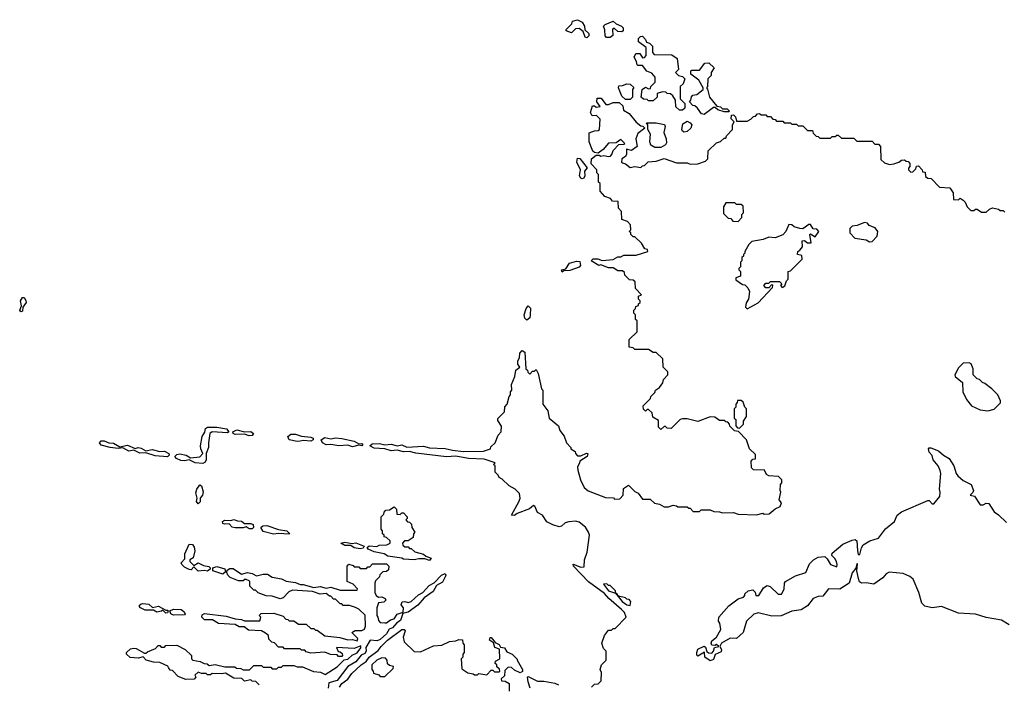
# Model space of a CAD drawing. Extents: x 2380107 to 2585170, y 384273 to 546161.
# Tile 208 of 256: x 2499617 to 2506002, y 459819 to 464128. Entities that reach past the tile are written whole.
import ezdxf

# ---------------------------------------------------------------- set-up
doc = ezdxf.new("R2010")
doc.units = 0

msp = doc.modelspace()

# ---------------------------------------------------------------- linework, layer by layer
at = {"layer": '0CON05XD'}
for points in [[(2503295, 464010), (2503283.6, 464013.6), (2503270, 464050), (2503245, 464070), (2503221.7, 464068.3), (2503195, 464042.5), (2503160, 464055), (2503160, 464065), (2503198.3, 464101.7), (2503201.7, 464118.3), (2503235, 464127.5), (2503265, 464112.5), (2503280, 464085), (2503281.7, 464061.7), (2503307, 464037), (2503307, 464023), (2503295, 464010)], [(2503445, 464012.5), (2503423, 464013), (2503413, 464023), (2503411.7, 464061.7), (2503402.5, 464085), (2503413, 464097), (2503465, 464117.5), (2503485, 464100), (2503520, 464085), (2503530, 464075), (2503530, 464055), (2503521.7, 464048.3), (2503495, 464050), (2503475, 464070), (2503465, 464070), (2503460, 464065), (2503462.5, 464025), (2503445, 464012.5)], [(2503915, 463540), (2503895, 463540), (2503871.7, 463561.7), (2503870, 463605), (2503853, 463633), (2503837, 463647), (2503815, 463650), (2503807, 463657), (2503785, 463660), (2503751.7, 463648.3), (2503750, 463625), (2503725, 463602.5), (2503695, 463602.5), (2503685, 463610), (2503663, 463613), (2503647.5, 463625), (2503652.5, 463675), (2503675, 463690), (2503695, 463680), (2503708.3, 463681.7), (2503710, 463695), (2503737, 463723), (2503737.5, 463755), (2503715, 463780), (2503683.6, 463793.6), (2503655, 463830), (2503625, 463830), (2503620, 463835), (2503617, 463857), (2503602.5, 463885), (2503611.7, 463908.3), (2503638.3, 463908.3), (2503655, 463880), (2503668.3, 463881.7), (2503680, 463895), (2503678.3, 463948.3), (2503630, 463985), (2503630, 464005), (2503641.7, 464018.3), (2503655, 464020), (2503675, 464000), (2503681.7, 463981.7), (2503700, 463975), (2503720, 463955), (2503720, 463915), (2503731.7, 463901.7), (2503845, 463900), (2503880, 463875), (2503890, 463805), (2503870, 463785), (2503890, 463765), (2503915, 463760), (2503930, 463745), (2503918.3, 463711.7), (2503900, 463695), (2503900, 463615), (2503930, 463585), (2503930, 463555), (2503915, 463540)], [(2504055, 463512), (2504037.5, 463517.5), (2504012.5, 463555), (2503995, 463570), (2503981.7, 463571.7), (2503960, 463595), (2503970, 463605), (2503973, 463627), (2503981.7, 463638.3), (2504008.3, 463641.7), (2504050, 463675), (2504050, 463685), (2504020, 463735), (2503970, 463775), (2503970, 463795), (2503975, 463800), (2504025, 463800), (2504060, 463845), (2504085, 463847.5), (2504120, 463815), (2504100, 463785), (2504100, 463765), (2504080, 463745), (2504077.5, 463695), (2504070, 463685), (2504077, 463677), (2504090, 463625), (2504137.5, 463567.5), (2504161.7, 463561.7), (2504175, 463550), (2504205, 463550), (2504220, 463535), (2504215, 463530), (2504185, 463530), (2504145, 463543.3), (2504127.5, 463557.5), (2504115, 463557.5), (2504055, 463512)], [(2503575, 463610), (2503545, 463610), (2503521.7, 463631.7), (2503500, 463685), (2503501.7, 463698.3), (2503525, 463700), (2503555, 463712.5), (2503575, 463710), (2503598.3, 463688.3), (2503590, 463675), (2503590, 463625), (2503575, 463610)], [(2503661.7, 461601.7), (2503660, 461625), (2503708.3, 461671.7), (2503710, 461685), (2503735, 461710), (2503740, 461725), (2503766.7, 461743.3), (2503787, 461773), (2503792.5, 461795), (2503820, 461825), (2503820, 461845), (2503790, 461875), (2503788.3, 461928.3), (2503745, 461970), (2503725, 461970), (2503695, 461990), (2503605, 461990), (2503595, 462000), (2503570, 462005), (2503570, 462055), (2503620, 462105), (2503620, 462175), (2503610, 462185), (2503610, 462215), (2503600, 462225), (2503600, 462245), (2503610, 462255), (2503611.7, 462268.3), (2503630, 462275), (2503630, 462285), (2503640, 462295), (2503640, 462305), (2503630, 462315), (2503630, 462335), (2503650, 462345), (2503610, 462385), (2503608.3, 462428.3), (2503595, 462440), (2503571.7, 462441.7), (2503541.7, 462471.7), (2503538.3, 462488.3), (2503525, 462500), (2503495, 462500), (2503465, 462520), (2503435, 462520), (2503385, 462537.5), (2503373, 462533), (2503322.5, 462565), (2503335, 462577.5), (2503365, 462576.7), (2503395, 462567.5), (2503465, 462572.5), (2503495, 462590), (2503515, 462590), (2503535, 462600), (2503615, 462600), (2503690, 462625), (2503688.3, 462638.3), (2503671.7, 462641.7), (2503648.3, 462678.3), (2503605, 462720), (2503595, 462720), (2503580, 462735), (2503580, 462745), (2503570, 462755), (2503580, 462765), (2503578.3, 462798.3), (2503558.3, 462818.3), (2503521.7, 462831.7), (2503520, 462885), (2503500, 462905), (2503498.3, 462948.3), (2503461.7, 462951.7), (2503448.3, 462968.3), (2503411.7, 462981.7), (2503380, 463015), (2503380, 463065), (2503370, 463075), (2503370, 463125), (2503360, 463135), (2503360, 463155), (2503323, 463193), (2503323.9, 463226.1), (2503355, 463250), (2503375, 463250), (2503385, 463243.3), (2503405, 463247.5), (2503435, 463240), (2503447, 463243), (2503457, 463253), (2503465, 463280), (2503501.7, 463318.3), (2503535, 463320), (2503540, 463325), (2503515, 463350), (2503485, 463330), (2503435, 463327.5), (2503400, 463285), (2503368.3, 463261.7), (2503345, 463267.5), (2503332.5, 463275), (2503310, 463335), (2503310, 463395), (2503345, 463407.5), (2503368.3, 463408.3), (2503377.5, 463415), (2503381.7, 463481.7), (2503357, 463507), (2503330, 463505), (2503317.5, 463525), (2503331.7, 463568.3), (2503345, 463570), (2503355, 463560), (2503380, 463565), (2503360, 463595), (2503361.7, 463618.3), (2503388.3, 463618.3), (2503418.3, 463578.3), (2503435, 463577.5), (2503465, 463590), (2503505, 463590), (2503528.3, 463568.3), (2503531.7, 463541.7), (2503569.3, 463519.3), (2503615, 463462.5), (2503645, 463440), (2503658.3, 463438.3), (2503670, 463425), (2503625, 463390), (2503612.5, 463355), (2503620, 463305), (2503585, 463280), (2503551.7, 463288.3), (2503552.5, 463255), (2503545, 463240), (2503522.5, 463225), (2503520, 463205), (2503525, 463200), (2503545, 463193.3), (2503575, 463170), (2503605, 463176.7), (2503645, 463170), (2503655, 463180), (2503668.3, 463181.7), (2503693, 463207), (2503745, 463210), (2503795, 463227.5), (2503875, 463200), (2503945, 463200), (2503965, 463190), (2504015, 463192.5), (2504065, 463210), (2504080, 463225), (2504081.7, 463278.3), (2504135, 463330), (2504161.7, 463338.3), (2504185, 463360), (2504195, 463360), (2504200, 463375), (2504240, 463415), (2504240, 463445), (2504250, 463465), (2504230, 463485), (2504231.7, 463508.3), (2504245, 463510), (2504258.3, 463498.3), (2504265, 463470), (2504335, 463470), (2504358.3, 463481.7), (2504375, 463500), (2504388.3, 463501.7), (2504401.7, 463518.3), (2504415, 463520), (2504425, 463510), (2504455, 463510), (2504465, 463500), (2504485, 463500), (2504501.7, 463481.7), (2504515, 463480), (2504525, 463470), (2504565, 463470), (2504575, 463460), (2504615, 463460), (2504625, 463450), (2504655, 463450), (2504665, 463440), (2504695, 463440), (2504725, 463410), (2504758.3, 463408.3), (2504761.7, 463391.7), (2504781.7, 463371.7), (2504795, 463370), (2504805, 463360), (2504875, 463360), (2504885, 463370), (2504905, 463370), (2504915, 463380), (2504925, 463380), (2504945, 463360), (2505025, 463360), (2505045, 463340), (2505145, 463340), (2505161.7, 463321.7), (2505185, 463320), (2505200, 463305), (2505201.7, 463221.7), (2505225, 463200), (2505258.3, 463188.3), (2505285, 463192.5), (2505317, 463203), (2505335, 463217.5), (2505355, 463220), (2505365, 463210), (2505378.3, 463208.3), (2505390, 463195), (2505390, 463175), (2505380, 463165), (2505380, 463155), (2505395, 463140), (2505408.3, 463141.7), (2505428.3, 463161.7), (2505431.7, 463178.3), (2505445, 463180), (2505470, 463155), (2505471.7, 463141.7), (2505488.3, 463138.3), (2505491.7, 463111.7), (2505505, 463100), (2505528.3, 463098.3), (2505581.7, 463041.7), (2505648.3, 463038.3), (2505670, 463005), (2505671.7, 462961.7), (2505705, 462960), (2505715, 462970), (2505735, 462957.5), (2505747.5, 462945), (2505760, 462915), (2505785, 462890), (2505805, 462890), (2505815, 462900), (2505825, 462900), (2505855, 462880), (2505885, 462880), (2505905, 462900), (2505925, 462907.5), (2505965, 462900), (2505975, 462890), (2505995, 462890), (2506005, 462880)], [(2503735, 463298.8), (2503710, 463315), (2503703.6, 463336.4), (2503707.5, 463385), (2503690, 463415), (2503690, 463445), (2503681.7, 463458.3), (2503745, 463460), (2503798.3, 463448.3), (2503802.5, 463435), (2503793.6, 463396.4), (2503808.8, 463355), (2503810.7, 463329.3), (2503804, 463316), (2503775, 463300), (2503735, 463298.8)], [(2503925, 463398), (2503914.1, 463404.1), (2503910, 463415), (2503917.5, 463452.5), (2503945, 463470), (2503965, 463460), (2503976.2, 463445), (2503968.8, 463425), (2503945, 463402), (2503925, 463398)], [(2503265, 463096.2), (2503255, 463101.2), (2503248, 463115), (2503253.3, 463155), (2503230, 463205), (2503235, 463230), (2503248.3, 463228.3), (2503297, 463167), (2503280, 463145), (2503282, 463115), (2503275, 463100), (2503265, 463096.2)], [(2504275, 462820), (2504300, 462845), (2504300, 462865), (2504310, 462875), (2504308.3, 462918.3), (2504295, 462930), (2504265, 462930), (2504255, 462940), (2504195, 462940), (2504180, 462915), (2504181.7, 462871.7), (2504211.7, 462841.7), (2504228.3, 462838.3), (2504241.7, 462821.7), (2504275, 462820)], [(2504335, 462252.5), (2504405, 462292.5), (2504498.3, 462391.7), (2504500, 462405), (2504495, 462410), (2504475, 462390), (2504455, 462390), (2504442.5, 462405), (2504455, 462420), (2504475, 462420), (2504485, 462430), (2504545, 462430), (2504560, 462415), (2504550, 462405), (2504561.7, 462391.7), (2504578.3, 462401.7), (2504590, 462435), (2504600, 462445), (2504600, 462495), (2504615, 462500), (2504690, 462575), (2504688.3, 462598.3), (2504660, 462605), (2504662.5, 462625), (2504676.7, 462633.3), (2504692.5, 462655), (2504690, 462695), (2504707, 462697), (2504725, 462680), (2504748.3, 462681.7), (2504740, 462735), (2504745, 462740), (2504775, 462720), (2504800, 462755), (2504785, 462770), (2504761.7, 462771.7), (2504745, 462800), (2504735, 462800), (2504695, 462772.5), (2504675, 462773.3), (2504640, 462785), (2504625, 462797.5), (2504605, 462800), (2504586.1, 462753.9), (2504565, 462732.5), (2504515, 462712.5), (2504475, 462717.5), (2504437, 462703), (2504365, 462690), (2504345, 462670), (2504320, 462625), (2504320, 462615), (2504310, 462605), (2504310, 462595), (2504300, 462585), (2504300, 462565), (2504290, 462555), (2504290, 462525), (2504280, 462515), (2504280, 462505), (2504290, 462495), (2504290, 462465), (2504260, 462455), (2504261.7, 462441.7), (2504305, 462410), (2504318.3, 462408.3), (2504338.3, 462388.3), (2504350, 462365), (2504342.5, 462315), (2504328.3, 462291.7), (2504322.5, 462265), (2504335, 462252.5)], [(2505128.3, 462688.3), (2505145, 462690), (2505177.5, 462725), (2505182.5, 462755), (2505165, 462777.5), (2505125, 462792.5), (2505115, 462807.5), (2505095, 462812.5), (2505047, 462793), (2505015, 462790), (2505000, 462775), (2505000, 462745), (2505031.7, 462711.7), (2505105, 462700), (2505128.3, 462688.3)], [(2503135, 462490), (2503130, 462505), (2503158.3, 462511.7), (2503181.7, 462548.3), (2503228.3, 462561.7), (2503250, 462560), (2503252.5, 462535), (2503245, 462522.5), (2503185, 462502.5), (2503145, 462500), (2503135, 462490)], [(2499625, 462233.3), (2499616.7, 462245), (2499627.5, 462272.5), (2499622.5, 462305), (2499635, 462327.5), (2499645, 462326.7), (2499657.3, 462307.3), (2499658, 462295), (2499637.5, 462265), (2499635, 462237.5), (2499625, 462233.3)], [(2502905, 462180), (2502892.9, 462192.9), (2502887.5, 462215), (2502901.2, 462255), (2502915, 462272.5), (2502928.3, 462258.3), (2502928, 462215), (2502924.1, 462195.9), (2502905, 462180)], [(2503325, 459800), (2503345, 459820), (2503367, 459823), (2503388.3, 459841.7), (2503390, 459895), (2503380, 459915), (2503390, 459945), (2503420, 459975), (2503420, 460035), (2503401.7, 460051.7), (2503392.5, 460085), (2503410, 460135), (2503435, 460170), (2503455, 460170), (2503465, 460180), (2503478.3, 460181.7), (2503550, 460255), (2503538.8, 460285), (2503520, 460305), (2503436.2, 460375), (2503408.3, 460408.3), (2503305, 460483.3), (2503207.5, 460585), (2503205, 460597.5), (2503255, 460577.5), (2503278.3, 460581.7), (2503280, 460625), (2503297.5, 460675), (2503312.5, 460785), (2503306.1, 460806.1), (2503285, 460837.5), (2503245, 460870), (2503223.6, 460876.4), (2503177, 460873), (2503153.9, 460866.1), (2503130, 460845), (2503115, 460840), (2503075, 460852.5), (2503035, 460872.5), (2503006.4, 460916.4), (2502973.6, 460933.6), (2502957.5, 460975), (2502948, 460978), (2502922.4, 460957.6), (2502842.6, 460927.4), (2502825, 460912.5), (2502806.7, 460915), (2502856.1, 461006.1), (2502862.5, 461025), (2502857, 461057), (2502830, 461085), (2502790, 461105), (2502745, 461150), (2502725, 461160), (2502720, 461175), (2502700, 461195), (2502700, 461235), (2502690, 461245), (2502700, 461255), (2502628.3, 461278.3), (2502526.1, 461283.9), (2502445, 461297.1), (2502384.3, 461294.3), (2502185, 461317.1), (2502145, 461327.5), (2502105, 461327.1), (2502065, 461338), (2502025, 461333.1), (2501985, 461346.2), (2501915, 461350.6), (2501886.7, 461365), (2501901.8, 461378.2), (2501950.5, 461380.5), (2501985, 461371.2), (2502025, 461376.7), (2502065, 461365.7), (2502095, 461370.5), (2502127.3, 461357.3), (2502235, 461362.9), (2502275, 461351.4), (2502375, 461348.6), (2502423.6, 461336.4), (2502495, 461329.2), (2502625, 461330), (2502670, 461345), (2502671.7, 461358.3), (2502700, 461385), (2502720, 461435), (2502740, 461455), (2502741.7, 461491.7), (2502718.3, 461528.3), (2502718.3, 461541.7), (2502760, 461585), (2502763, 461617), (2502777.5, 461635), (2502790, 461685), (2502800, 461695), (2502800, 461715), (2502807.5, 461725), (2502807, 461763), (2502826.7, 461815), (2502833.8, 461855), (2502860, 461875), (2502846.7, 461895), (2502846.2, 461915), (2502857.5, 461935), (2502860, 461965), (2502875, 461982.5), (2502891.7, 461971.7), (2502900, 461865), (2502910, 461855), (2502911.7, 461841.7), (2502925, 461830), (2502941.7, 461848.3), (2502955, 461850), (2502965, 461860), (2502980, 461835), (2503000, 461735), (2503010, 461725), (2503010, 461635), (2503041.7, 461591.7), (2503050, 461545), (2503110, 461495), (2503120, 461465), (2503147, 461427), (2503162.5, 461385), (2503190, 461355), (2503190, 461345), (2503218.3, 461328.3), (2503220, 461315), (2503235, 461300), (2503255, 461300), (2503293, 461317), (2503300, 461315), (2503297.5, 461295), (2503250, 461265), (2503247.5, 461255), (2503233.8, 461226.2), (2503237, 461207), (2503252.5, 461145), (2503277.5, 461095), (2503303, 461073), (2503415, 461030), (2503467.5, 461027.5), (2503475, 461020), (2503508.3, 461021.7), (2503530, 461045), (2503531.7, 461088.3), (2503565, 461110), (2503605, 461070), (2503628.3, 461058.3), (2503655, 461020), (2503705, 461020), (2503733, 460993), (2503766.4, 460986.4), (2503795, 460970), (2503825, 460970), (2503855, 460980), (2503877, 460977), (2503885, 460970), (2503945, 460970), (2503955, 460960), (2503965, 460960), (2503985, 460940), (2504025, 460940), (2504035, 460950), (2504095, 460950), (2504118.3, 460938.3), (2504155, 460937.5), (2504175, 460930), (2504245, 460932.5), (2504275, 460922.5), (2504395, 460917.5), (2504435, 460927.5), (2504445, 460922.5), (2504476.4, 460923.6), (2504515, 460957.5), (2504549.3, 460970.7), (2504557.5, 460995), (2504542.5, 461015), (2504552.5, 461065), (2504547.5, 461075), (2504550, 461115), (2504560, 461125), (2504560, 461145), (2504537, 461167), (2504475, 461170), (2504460, 461180), (2504447, 461207), (2504375, 461210), (2504361.7, 461221.7), (2504360, 461265), (2504371.7, 461278.3), (2504388.3, 461281.7), (2504388.3, 461308.3), (2504350, 461345), (2504330, 461405), (2504278.3, 461458.3), (2504251.7, 461461.7), (2504221.7, 461491.7), (2504220, 461505), (2504208.3, 461518.3), (2504195, 461520), (2504185, 461530), (2504155, 461530), (2504125, 461550), (2504095, 461552.5), (2504015, 461522.5), (2503945, 461540), (2503915, 461540), (2503900, 461535), (2503841.7, 461478.3), (2503815, 461480), (2503805, 461490), (2503795, 461490), (2503775, 461470), (2503760, 461485), (2503758.3, 461528.3), (2503721.7, 461551.7), (2503718.3, 461578.3), (2503695, 461600), (2503685, 461600), (2503675, 461590), (2503661.7, 461601.7)], [(2505895, 461592.5), (2505937, 461603), (2505977, 461643), (2505977, 461657), (2505960, 461695), (2505920, 461735), (2505875, 461770), (2505860, 461775), (2505840, 461795), (2505825, 461800), (2505800, 461825), (2505800, 461865), (2505786.4, 461896.4), (2505775, 461902.5), (2505735, 461900), (2505705, 461870), (2505680, 461825), (2505683.6, 461813.6), (2505730, 461775), (2505732.5, 461715), (2505757.5, 461665), (2505790, 461625), (2505845, 461597.5), (2505895, 461592.5)], [(2504285, 461480), (2504310, 461505), (2504310, 461525), (2504330, 461555), (2504330, 461605), (2504320, 461615), (2504308.3, 461648.3), (2504295, 461660), (2504271.7, 461658.3), (2504270, 461645), (2504260, 461635), (2504260, 461615), (2504250, 461605), (2504250, 461545), (2504260, 461535), (2504260, 461495), (2504271.7, 461481.7), (2504285, 461480)], [(2500805, 461251.2), (2500754.4, 461254.4), (2500715, 461273.3), (2500685, 461267.8), (2500660.9, 461270.9), (2500632.9, 461282.9), (2500622.5, 461295), (2500635, 461308.8), (2500655, 461312.9), (2500695.6, 461305.6), (2500725, 461286.7), (2500785.5, 461294.5), (2500803.8, 461315), (2500791.1, 461345), (2500790, 461365), (2500800, 461425), (2500816.4, 461453.6), (2500821.7, 461478.3), (2500835, 461486.7), (2500895, 461486.9), (2500958.8, 461475), (2500973.3, 461455), (2500965, 461448.8), (2500865, 461455.7), (2500849.2, 461445), (2500840, 461385), (2500842, 461355), (2500826.2, 461315), (2500826.1, 461273.9), (2500820, 461260), (2500805, 461251.2)], [(2501105, 461430.8), (2501075, 461440), (2501015, 461437.5), (2501000, 461445), (2500998.8, 461455), (2501025, 461468.6), (2501074.1, 461455.9), (2501115, 461458.9), (2501133.8, 461445), (2501125, 461432), (2501105, 461430.8)], [(2500575, 461294), (2500495, 461299.2), (2500435, 461320), (2500395, 461317.5), (2500357.5, 461337.5), (2500325, 461331.4), (2500285, 461352.5), (2500255, 461347.5), (2500203.4, 461353.4), (2500145, 461368.6), (2500134.2, 461385), (2500145, 461397.3), (2500165, 461398.5), (2500194.3, 461384.3), (2500225, 461382.9), (2500265, 461357.5), (2500315, 461370), (2500365, 461347.5), (2500385, 461354), (2500405, 461350), (2500435, 461332.5), (2500475, 461340.8), (2500525, 461328), (2500555, 461330), (2500583.8, 461315), (2500586.2, 461303.8), (2500575, 461294)], [(2501415, 461393.1), (2501364.5, 461404.5), (2501355.7, 461425), (2501375, 461441.5), (2501405, 461441.4), (2501445, 461428), (2501505, 461422), (2501520, 461415), (2501520, 461405), (2501505, 461396), (2501455, 461399.2), (2501435, 461394.3), (2501415, 461393.1)], [(2501775, 461359.2), (2501745, 461368.8), (2501685.7, 461365.7), (2501635, 461373.8), (2501605, 461372), (2501580, 461385), (2501572.5, 461405), (2501595, 461420), (2501635, 461411.2), (2501665, 461416.2), (2501705, 461412.9), (2501785.8, 461395.8), (2501815, 461377.5), (2501835, 461380), (2501842.5, 461375), (2501835, 461364), (2501815, 461370), (2501775, 461359.2)], [(2504840.7, 460409.3), (2504825, 460391.4), (2504795, 460388.6), (2504762, 460375), (2504725, 460328.6), (2504685, 460302), (2504625, 460292.5), (2504555, 460263.3), (2504495, 460261.9), (2504405, 460281.9), (2504376.5, 460273.5), (2504330.7, 460229.3), (2504308.8, 460155), (2504265, 460116.7), (2504225, 460117.5), (2504167.5, 460085), (2504157.5, 460065), (2504168.8, 460045), (2504165, 460030), (2504126.7, 460013.3), (2504115, 459980), (2504095, 459971.2), (2504060, 459995), (2504058.3, 460028.3), (2504015, 460002.5), (2504008.3, 460008.3), (2504007.5, 460025), (2504015, 460047.5), (2504056, 460066), (2504065, 460060), (2504071.7, 460031.7), (2504083, 460023), (2504105, 460020), (2504117, 460033), (2504121.7, 460058.3), (2504150, 460065), (2504135, 460077.5), (2504125, 460070), (2504105, 460072.5), (2504100, 460085), (2504105, 460100), (2504136.1, 460123.9), (2504162.5, 460175), (2504157.5, 460215), (2504148.3, 460228.3), (2504150, 460255), (2504215, 460327.5), (2504276.2, 460373.8), (2504310, 460385), (2504320, 460395), (2504320, 460405), (2504340, 460425), (2504371.7, 460431.7), (2504386.7, 460416.7), (2504390, 460395), (2504410, 460395), (2504440, 460445), (2504465, 460460), (2504484.1, 460454.1), (2504535, 460402.5), (2504556.1, 460403.9), (2504574, 460435), (2504576.7, 460475), (2504583.3, 460485), (2504647.5, 460522.5), (2504715, 460544), (2504739.6, 460600.4), (2504763.9, 460626.1), (2504795, 460644.4), (2504837, 460647), (2504852.9, 460632.9), (2504875, 460596.2), (2504915, 460580), (2504918.8, 460595), (2504913.8, 460615), (2504903.3, 460635), (2504882.5, 460655), (2504885, 460670), (2504955, 460727.5), (2505015, 460753.3), (2505035, 460757.5), (2505045, 460750), (2505048.8, 460685), (2505055, 460660), (2505065, 460660), (2505075.9, 460704.1), (2505087.3, 460722.7), (2505130.5, 460749.5), (2505185, 460766.7), (2505232, 460828), (2505290, 460875), (2505307.5, 460915), (2505335, 460937.5), (2505505, 461010), (2505515, 461010), (2505535, 460990), (2505545, 460990), (2505583.9, 461036.1), (2505586.9, 461065), (2505580.6, 461085), (2505590, 461185), (2505586.9, 461205), (2505573.1, 461235), (2505540.6, 461275), (2505533.1, 461303.1), (2505514.2, 461325), (2505510, 461345), (2505515, 461352.5), (2505525, 461352.5), (2505575, 461333.3), (2505606.7, 461305), (2505645, 461283.3), (2505674, 461235), (2505690, 461185), (2505700.7, 461170.7), (2505735, 461140), (2505787.5, 461115), (2505802.5, 461075), (2505798.3, 461061.7), (2505780, 461045), (2505808.3, 461038.3), (2505845, 460982.5), (2505865, 460982.5), (2505885, 460993.3), (2505900.7, 460990.7), (2505937, 460937), (2505965, 460917.5), (2506015, 460867.5)], [(2500775, 460990), (2500763.3, 461005), (2500767.5, 461025), (2500758.8, 461061.2), (2500765.8, 461084.2), (2500785, 461112.5), (2500796.7, 461105), (2500806.1, 461066.1), (2500802, 461045), (2500787.5, 461025), (2500787, 461003), (2500775, 460990)], [(2502275, 460621.2), (2502245, 460632.5), (2502205, 460633.3), (2502175, 460626.7), (2502105, 460630), (2502095, 460637.5), (2502005, 460650), (2501980, 460665), (2501915, 460677.5), (2501877.5, 460695), (2501870, 460705), (2501883.6, 460716.4), (2501933, 460713), (2501948.3, 460721.7), (2501997, 460723), (2502020, 460735), (2502018.3, 460748.3), (2501995, 460770), (2501980, 460775), (2501980, 460785), (2501970, 460795), (2501970, 460815), (2501960, 460825), (2501960, 460905), (2501978.3, 460921.7), (2501980, 460935), (2501991.7, 460948.3), (2502015, 460950), (2502045, 460970), (2502060, 460955), (2502061.7, 460921.7), (2502085, 460920), (2502095, 460930), (2502105, 460930), (2502130, 460905), (2502130, 460895), (2502120, 460885), (2502131.7, 460871.7), (2502145, 460870), (2502158.3, 460858.3), (2502160, 460835), (2502180, 460805), (2502170, 460795), (2502168.3, 460771.7), (2502135, 460750), (2502111.7, 460748.3), (2502100, 460735), (2502101.7, 460721.7), (2502115, 460710), (2502135, 460710), (2502145, 460700), (2502155, 460700), (2502178.3, 460678.3), (2502235, 460662.5), (2502250, 460650), (2502286.1, 460636.1), (2502275, 460621.2)], [(2501125, 460827.5), (2501105, 460827.5), (2501085, 460840), (2501065, 460833.3), (2501015, 460832.5), (2500995, 460837.5), (2500975, 460860), (2500945, 460857.5), (2500935, 460862.5), (2500932.5, 460875), (2500945, 460882.5), (2500985, 460880), (2501005, 460887.5), (2501028.3, 460878.3), (2501055, 460877.5), (2501075, 460862.5), (2501115, 460862.5), (2501130, 460855), (2501132.5, 460835), (2501125, 460827.5)], [(2501261.7, 460791.7), (2501195, 460810), (2501180, 460835), (2501193.6, 460846.4), (2501218.3, 460848.3), (2501295, 460822.5), (2501350, 460815), (2501367, 460797), (2501365, 460792.5), (2501295, 460797.5), (2501261.7, 460791.7)], [(2500835, 460552.5), (2500815, 460557.5), (2500773, 460553), (2500745, 460580), (2500728.3, 460561.7), (2500715, 460562.5), (2500685, 460577.5), (2500667.5, 460595), (2500663, 460607), (2500687.5, 460632.5), (2500686.7, 460665), (2500715, 460727.5), (2500736.4, 460726.4), (2500748.8, 460708.8), (2500753.3, 460685), (2500740.7, 460639.3), (2500720, 460625), (2500720, 460615), (2500745, 460590), (2500775, 460606.7), (2500808.3, 460588.3), (2500843.6, 460583.6), (2500852.5, 460575), (2500852.5, 460565), (2500835, 460552.5)], [(2501825, 460697.5), (2501785, 460703.3), (2501765, 460720), (2501725, 460720), (2501700, 460735), (2501725, 460740), (2501772.5, 460732.5), (2501796.4, 460736.4), (2501850, 460715), (2501845, 460702.5), (2501825, 460697.5)], [(2501170, 459815), (2501147, 459837), (2501125, 459840), (2501115, 459847.5), (2501075, 459840), (2501057, 459857), (2501005, 459860), (2500951.7, 459891.7), (2500925, 459886.7), (2500865, 459890), (2500855, 459880), (2500835, 459880), (2500825, 459890), (2500795, 459890), (2500775, 459897.5), (2500751.7, 459878.3), (2500760, 459865), (2500748.3, 459851.7), (2500695, 459850), (2500645, 459870), (2500608.3, 459908.3), (2500591.7, 459911.7), (2500581.7, 459928.3), (2500577, 459937), (2500525, 459960), (2500485, 459962.5), (2500436.2, 459976.2), (2500417.5, 459997.5), (2500385, 459988.8), (2500333.6, 459993.6), (2500310, 460015), (2500310, 460025), (2500335, 460050), (2500355, 460053.3), (2500371.7, 460051.7), (2500425, 460020), (2500435, 460020), (2500445, 460030), (2500498.3, 460051.7), (2500515, 460070), (2500525, 460070), (2500535, 460060), (2500555, 460060), (2500565, 460070), (2500635, 460072.5), (2500690, 460045), (2500730, 460005), (2500730, 459985), (2500740, 459975), (2500787, 459967), (2500813.6, 459953.6), (2500831.7, 459951.7), (2500845, 459940), (2500885, 459947.5), (2500947, 459933), (2501011.7, 459931.7), (2501023.6, 459923.6), (2501051.7, 459921.7), (2501065, 459912.5), (2501107.5, 459912.5), (2501135, 459940), (2501185, 459940), (2501195, 459930), (2501245, 459930), (2501255, 459920), (2501285, 459920), (2501295, 459930), (2501315, 459930), (2501325, 459940), (2501395, 459940), (2501415, 459932.5), (2501451.7, 459931.7), (2501523, 459903), (2501567, 459897), (2501597, 459883), (2501675, 459932.5), (2501721.7, 459978.3), (2501745, 459982.5), (2501772, 460008), (2501806.1, 460023.9), (2501830, 460055), (2501828.3, 460068.3), (2501785, 460051.2), (2501671.7, 460058.3), (2501681.7, 460031.7), (2501695, 460030), (2501708.3, 460018.3), (2501710, 460005), (2501705, 460000), (2501685, 460000), (2501675, 460010), (2501633, 460013), (2501595, 460027.5), (2501505, 460020), (2501475, 460030), (2501465, 460040), (2501445, 460040), (2501435, 460050), (2501335, 460050), (2501325, 460060), (2501295, 460060), (2501268.3, 460088.3), (2501251.7, 460091.7), (2501231.7, 460111.7), (2501230, 460135), (2501211.7, 460151.7), (2501185, 460166.7), (2501100.7, 460170.7), (2501071.7, 460191.7), (2501040.7, 460190.7), (2501015, 460207.5), (2500905, 460213.8), (2500866.4, 460236.4), (2500816.1, 460236.1), (2500797.5, 460255), (2500800.7, 460269.3), (2500815, 460277.5), (2500955, 460260), (2501015, 460242.5), (2501055, 460240), (2501075, 460230), (2501175, 460230), (2501180, 460255), (2501170, 460265), (2501181.7, 460278.3), (2501265, 460280), (2501325, 460260), (2501341.7, 460241.7), (2501355, 460240), (2501365, 460230), (2501395, 460230), (2501425, 460210), (2501475, 460210), (2501505, 460180), (2501525, 460180), (2501535, 460170), (2501545, 460170), (2501595, 460133.3), (2501693, 460123), (2501745, 460107.5), (2501775, 460110), (2501805, 460100), (2501810, 460115), (2501770, 460155), (2501793, 460167), (2501835, 460167.5), (2501853, 460177), (2501860, 460195), (2501857, 460267), (2501816.4, 460306.4), (2501795, 460317.5), (2501755, 460330), (2501715, 460330), (2501705, 460340), (2501695, 460340), (2501665, 460370), (2501651.7, 460371.7), (2501635, 460390), (2501625, 460390), (2501605, 460407.5), (2501565, 460402.5), (2501515, 460420), (2501385, 460430), (2501361.7, 460418.3), (2501325, 460380), (2501305, 460372.5), (2501255, 460390), (2501215, 460392.5), (2501163, 460413), (2501145, 460430), (2501135, 460430), (2501110, 460455), (2501110, 460485), (2501105, 460490), (2501085, 460497.5), (2501072.5, 460497.5), (2501065, 460490), (2501035, 460490), (2500981.7, 460511.7), (2500967.5, 460527.5), (2500960, 460545), (2500961.7, 460558.3), (2500980, 460570), (2501000, 460570), (2501055, 460532.5), (2501095, 460543.8), (2501125, 460537.5), (2501153.3, 460523.3), (2501196.4, 460533.6), (2501223, 460533), (2501255, 460513.3), (2501315, 460503.8), (2501345, 460488.8), (2501405, 460480), (2501435, 460466.2), (2501455, 460466.2), (2501525, 460446.7), (2501565, 460453.8), (2501605, 460443.3), (2501635, 460448), (2501695, 460430), (2501805, 460430), (2501808.3, 460438.3), (2501778.3, 460468.3), (2501740, 460485), (2501740, 460585), (2501751.7, 460598.3), (2501778.3, 460588.3), (2501785, 460580), (2501815, 460580), (2501825, 460570), (2501865, 460570), (2501875, 460580), (2501888.3, 460581.7), (2501905, 460600), (2501995, 460600), (2502010, 460585), (2502008.3, 460561.7), (2501995, 460550), (2501971.7, 460548.3), (2501951.7, 460528.3), (2501950, 460515), (2501925, 460490), (2501920, 460475), (2501920, 460415), (2501927.5, 460395), (2501943.6, 460383.6), (2501966.1, 460386.1), (2501987.5, 460375), (2501990, 460365), (2501978.3, 460351.7), (2501943.6, 460346.4), (2501932.5, 460315), (2501932.5, 460265), (2501940, 460255), (2501943, 460233), (2501955, 460220), (2501985, 460217.5), (2501995, 460217.5), (2502022, 460238), (2502045, 460243.8), (2502065, 460273.3), (2502103, 460287), (2502106.7, 460315), (2502090, 460335), (2502097, 460353), (2502113.6, 460356.4), (2502135, 460350), (2502155, 460356.2), (2502201.9, 460398.1), (2502230, 460415), (2502271.1, 460458.9), (2502305, 460476.7), (2502352.7, 460527.3), (2502375, 460536.7), (2502381.2, 460525), (2502358.3, 460481.7), (2502320.2, 460459.8), (2502298.5, 460421.5), (2502240.3, 460379.7), (2502197.8, 460332.2), (2502135, 460286.9), (2502101.7, 460278.3), (2502087.2, 460232.8), (2502062.3, 460217.7), (2502035, 460185.5), (2502013.1, 460176.9), (2501994.6, 460145.4), (2501955, 460110), (2501935, 460101.9), (2501890, 460105), (2501861.2, 460058.8), (2501862.5, 460035), (2501855, 460018), (2501830.9, 460009.1), (2501796.2, 459963.8), (2501745, 459933.8), (2501676.1, 459843.9), (2501621.7, 459828.3), (2501616.3, 459793.7)], [(2500935, 460532.5), (2500870, 460555), (2500870, 460575), (2500895, 460582.5), (2500947, 460567), (2500951.7, 460548.3), (2500935, 460532.5)], [(2506033.8, 460205), (2505983.8, 460235), (2505885, 460251.9), (2505816.1, 460273.9), (2505705, 460279.4), (2505595, 460323.2), (2505534.4, 460315.6), (2505485.7, 460325.7), (2505467.7, 460345), (2505446.9, 460415), (2505409.9, 460499.9), (2505388.9, 460518.9), (2505345, 460536.4), (2505255, 460546.8), (2505235.2, 460534.8), (2505215, 460510), (2505155, 460468.9), (2505105, 460477.9), (2505075, 460475.8), (2505063, 460483), (2505055.8, 460505), (2505046, 460555), (2505050, 460600), (2505045, 460600), (2505038.3, 460571.7), (2505015, 460542.5), (2504995, 460473.8), (2504935, 460435.8), (2504862.3, 460437.7), (2504840.7, 460409.3)], [(2503575, 460330), (2503580, 460355), (2503568.3, 460368.3), (2503555, 460370), (2503545, 460380), (2503500, 460390), (2503488.3, 460408.3), (2503480, 460410), (2503480, 460425), (2503445, 460460), (2503435, 460460), (2503425, 460470), (2503402.5, 460467.5), (2503434, 460424), (2503480, 460410), (2503523.3, 460355), (2503555, 460333.8), (2503575, 460330)], [(2500565, 460280), (2500545, 460300), (2500537, 460293), (2500505, 460286.7), (2500485, 460300), (2500430.7, 460300.7), (2500400, 460315), (2500392.5, 460325), (2500401.2, 460338.8), (2500415, 460343.3), (2500455, 460338.8), (2500477, 460317), (2500515.8, 460325.8), (2500565, 460300), (2500575, 460300), (2500580, 460295), (2500575, 460282.5), (2500565, 460280)], [(2500615, 460266.7), (2500596.7, 460276.7), (2500590, 460295), (2500614.1, 460305.9), (2500663.8, 460303.8), (2500680.7, 460290.7), (2500690, 460275), (2500685, 460270), (2500615, 460266.7)], [(2501689.7, 459800.3), (2501706.2, 459825), (2501745, 459853.3), (2501771.3, 459888.7), (2501831.2, 459945), (2501864, 459966), (2501883.3, 459995), (2501942.1, 460037.9), (2501960.8, 460065), (2502002, 460105), (2502095, 460174), (2502110, 460175), (2502116.7, 460166.7), (2502102.5, 460125), (2502110, 460095), (2502175, 460032.5), (2502215, 460030), (2502300.7, 460069.3), (2502355, 460072.5), (2502403, 460097), (2502445, 460100), (2502465, 460110), (2502488.3, 460108.3), (2502490, 460085), (2502500, 460075), (2502500, 460025), (2502490, 460015), (2502490, 459995), (2502480, 459985), (2502485, 459920), (2502523.3, 459893.3), (2502557, 459887), (2502565, 459880), (2502585, 459880), (2502595, 459890), (2502645, 459880), (2502675, 459910), (2502685, 459910), (2502695, 459900), (2502725, 459900), (2502730, 459905), (2502728.3, 459918.3), (2502711.7, 459931.7), (2502710, 459945), (2502700, 459955), (2502701.7, 459968.3), (2502730, 459985), (2502727.5, 460047.5), (2502697, 460057), (2502688.3, 460088.3), (2502663.3, 460105), (2502668.3, 460121.7), (2502675, 460122.5), (2502700, 460090), (2502725, 460077.5), (2502735, 460060), (2502760, 460055), (2502775, 460030), (2502810, 460015), (2502842.5, 459982.5), (2502843.3, 459975), (2502876.7, 459915), (2502877.5, 459902.5), (2502863, 459893), (2502825, 459910), (2502805, 459927.5), (2502785, 459930), (2502761.7, 459908.3), (2502760, 459875), (2502740, 459855), (2502741.7, 459841.7), (2502765, 459840), (2502790, 459825), (2502790, 459775)], [(2501985, 459870), (2502038.3, 459921.7), (2502040, 459935), (2502015, 459940), (2502001.7, 459951.7), (2502000, 459975), (2501988.3, 459988.3), (2501965, 459990), (2501932.5, 459975), (2501900, 459945), (2501900, 459915), (2501910, 459905), (2501911.7, 459891.7), (2501945, 459880), (2501955, 459870), (2501985, 459870)], [(2502927.5, 459795), (2502913.3, 459835), (2502910, 459865), (2502915, 459870), (2502975, 459840), (2503015, 459840), (2503087, 459827), (2503110, 459815)]]:
    msp.add_lwpolyline(points, dxfattribs=at)

doc.saveas('drawing.dxf')
